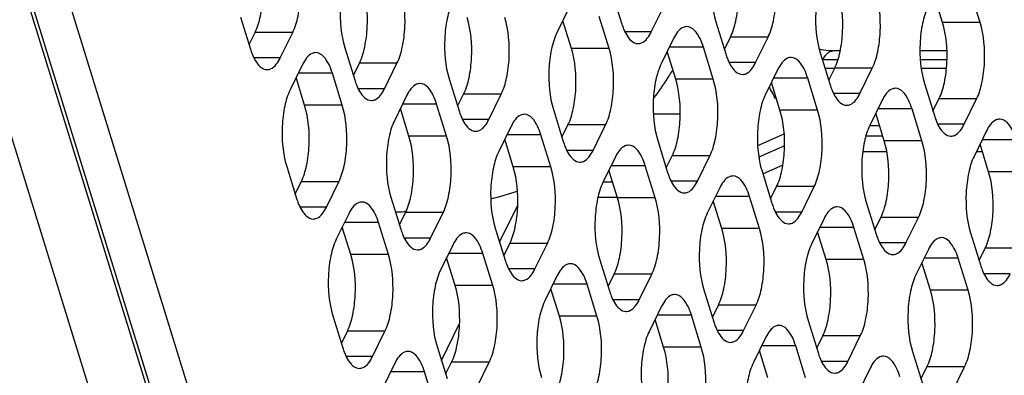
# Model space of a CAD drawing. Header units: millimetres. Extents: x 0 to 420, y 0 to 297.
# Tile 41 of 180: x 193.09 to 203.94, y 48.25 to 52.17. Entities that reach past the tile are written whole.
import ezdxf

# ---------------------------------------------------------------- set-up
doc = ezdxf.new("R2010")
doc.units = ezdxf.units.MM
doc.header["$LTSCALE"] = 23.1
doc.layers.get('0').update_dxf_attribs({"linetype": 'CONTINUOUS'})
doc.layers.add('ASSI', color=7, linetype='CONTINUOUS')

msp = doc.modelspace()

# ---------------------------------------------------------------- linework, layer by layer
at = {"color": 9, "linetype": 'CONTINUOUS'}
for p, q in [((195.527527, 44.768814), (187.561124, 70.548103)), ((194.97578, 44.489089), (187.009378, 70.268378)), ((202.105059, 51.7285), (201.939232, 51.7285)), ((201.962067, 51.635258), (202.069085, 51.635258)), ((203.305861, 51.7285), (203.011827, 51.7285)), ((203.02153, 51.635258), (203.300355, 51.635258)), ((200.0713, 51.131754), (200.367616, 51.131754)), ((202.455224, 51.003037), (202.563232, 51.003037)), ((201.220666, 50.78363), (201.512443, 50.913491)), ((202.599542, 50.885538), (202.411312, 50.885538)), ((201.516497, 50.781635), (201.23408, 50.655941)), ((199.623193, 50.382034), (199.518531, 50.382034))]:
    msp.add_line(p, q, dxfattribs=at)
at = {"color": 7, "linetype": 'CONTINUOUS'}
for p, q in [((202.130198, 51.826003), (202.048162, 51.826003)), ((203.304961, 51.826003), (203.007662, 51.826003)), ((202.643713, 50.715262), (202.37796, 50.715262)), ((203.696142, 50.715262), (203.6288, 50.715262)), ((201.498004, 50.566905), (201.282076, 50.470803)), ((198.377663, 49.721098), (198.577538, 50.1284)), ((199.676768, 50.211758), (199.460811, 50.211758)), ((197.737075, 48.415717), (197.93695, 48.823019))]:
    msp.add_line(p, q, dxfattribs=at)
for centre, radius, start, end in [((197.977636, 52.951974), 2.666573, 321.7990606, 327.8266768), ((198.007812, 52.932155), 2.630477, 327.8420791, 328.4077646), ((198.011009, 52.930198), 2.626729, 328.4076055, 329.8566803), ((197.265997, 54.140854), 4.07247, 284.4371564, 288.7402336), ((197.077078, 55.312803), 5.262665, 271.6797936, 272.4744786), ((197.079127, 55.264115), 5.213934, 272.4750797, 272.8742777)]:
    msp.add_arc(centre, radius, start, end, dxfattribs=at)
at = {"color": 9, "linetype": 'CONTINUOUS'}
msp.add_arc((199.380859, 50.267208), 2.281986, 26.9209346, 27.6217093, dxfattribs=at)
at = {"color": 7, "linetype": 'CONTINUOUS'}
msp.add_open_spline([(202.048162, 51.826003), (202.033064, 51.826003), (201.982802, 51.827522), (201.932372, 51.834328), (201.898561, 51.844212)], degree=3, knots=[0, 0, 0, 0, 0.300016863, 1, 1, 1, 1], dxfattribs=at)
at = {"color": 9, "linetype": 'CONTINUOUS'}
for points, knots in [([(201.939232, 51.7285), (201.946335, 51.742974), (201.961089, 51.768913), (201.98768, 51.800593), (202.016702, 51.820994), (202.038188, 51.826002), (202.048162, 51.826001)], [0, 0, 0, 0, 0.315918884, 0.582099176, 0.804551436, 1, 1, 1, 1]), ([(201.346225, 51.425818), (201.350918, 51.41811), (201.370601, 51.385052), (201.389108, 51.3513), (201.402763, 51.325209)], [0, 0, 0, 0, 0.234553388, 1, 1, 1, 1])]:
    msp.add_open_spline(points, degree=3, knots=knots, dxfattribs=at)
at = {"layer": 'ASSI', "color": 7, "linetype": 'CONTINUOUS'}
for p, q in [((195.559645, 44.806111), (187.593242, 70.585399)), ((195.974123, 44.806111), (188.00772, 70.585399)), ((199.611245, 52.485874), (199.720175, 52.133377)), ((203.255798, 52.140216), (203.161782, 52.444452)), ((203.670275, 52.140216), (203.561346, 52.492713)), ((199.145711, 52.303179), (199.008442, 52.023455)), ((200.04844, 52.036346), (200.185708, 52.316071)), ((195.523875, 52.19931), (195.632805, 51.846812)), ((199.582906, 51.853652), (199.473976, 52.206149)), ((199.168428, 51.853652), (199.074412, 52.157888)), ((200.760172, 52.146268), (200.869102, 51.793771)), ((195.617891, 51.895074), (195.683861, 52.029507)), ((195.96107, 51.749782), (196.098339, 52.029507)), ((200.294638, 51.963574), (200.157369, 51.683849)), ((200.854188, 51.842032), (200.920158, 51.976465)), ((201.197367, 51.696741), (201.334636, 51.976465)), ((196.672803, 51.859704), (196.781732, 51.507207)), ((200.731833, 51.514047), (200.622903, 51.866544)), ((200.317356, 51.514047), (200.22334, 51.818282)), ((201.909099, 51.806663), (202.018029, 51.454165)), ((196.207269, 51.67701), (196.07, 51.397285)), ((196.766819, 51.555468), (196.832789, 51.689901)), ((197.109997, 51.410177), (197.247266, 51.689901)), ((202.003115, 51.502427), (202.069085, 51.63686)), ((202.346294, 51.357135), (202.483563, 51.63686)), ((196.229986, 51.227482), (196.13597, 51.531718)), ((196.644464, 51.227482), (196.535534, 51.579979)), ((201.443565, 51.623968), (201.306297, 51.344244)), ((201.88076, 51.174441), (201.77183, 51.526938)), ((197.82173, 51.520098), (197.93066, 51.167601)), ((201.466283, 51.174441), (201.372267, 51.478677)), ((203.058026, 51.467057), (203.166956, 51.11456)), ((197.356196, 51.337404), (197.218927, 51.05768)), ((197.915746, 51.215863), (197.981716, 51.350296)), ((198.258924, 51.070571), (198.396193, 51.350296)), ((197.793391, 50.887877), (197.684461, 51.240374)), ((202.592493, 51.284363), (202.455224, 51.004638)), ((203.152042, 51.162821), (203.218013, 51.297254)), ((203.495221, 51.01753), (203.63249, 51.297254)), ((197.378913, 50.887877), (197.284897, 51.192113)), ((198.970657, 51.180493), (199.079587, 50.827996)), ((202.61521, 50.834835), (202.521194, 51.139071)), ((203.029687, 50.834835), (202.920758, 51.187333)), ((198.505123, 50.997798), (198.367854, 50.718074)), ((199.064673, 50.876257), (199.130643, 51.01069)), ((199.407852, 50.730966), (199.545121, 51.01069)), ((198.942318, 50.548271), (198.833388, 50.900768)), ((203.74142, 50.944757), (203.604151, 50.665033)), ((198.52784, 50.548271), (198.433824, 50.852507)), ((200.119584, 50.840887), (200.228514, 50.48839)), ((203.764137, 50.49523), (203.670121, 50.799466)), ((199.65405, 50.658193), (199.516782, 50.378468)), ((200.2136, 50.536651), (200.27957, 50.671084)), ((200.556779, 50.39136), (200.694048, 50.671084)), ((196.032215, 50.554323), (196.141144, 50.201826)), ((200.091245, 50.208666), (199.982315, 50.561163)), ((199.676768, 50.208666), (199.582752, 50.512901)), ((201.268511, 50.501282), (201.377441, 50.148785)), ((196.126231, 50.250087), (196.192201, 50.38452)), ((196.469409, 50.104796), (196.606678, 50.38452)), ((201.362527, 50.197046), (201.428497, 50.331479)), ((201.705706, 50.051754), (201.842975, 50.331479)), ((200.802978, 50.318587), (200.665709, 50.038863)), ((201.240172, 49.86906), (201.131242, 50.221557)), ((197.181142, 50.214717), (197.290072, 49.86222)), ((200.825695, 49.86906), (200.731679, 50.173296)), ((202.417439, 50.161676), (202.526368, 49.809179)), ((196.715608, 50.032023), (196.578339, 49.752299)), ((197.275158, 49.910482), (197.341128, 50.044915)), ((197.618337, 49.76519), (197.755605, 50.044915)), ((197.152803, 49.582496), (197.043873, 49.934993)), ((201.951905, 49.978982), (201.814636, 49.699257)), ((202.511454, 49.85744), (202.577425, 49.991873)), ((202.854633, 49.712149), (202.991902, 49.991873)), ((196.738325, 49.582496), (196.644309, 49.886732)), ((198.330069, 49.875112), (198.438999, 49.522615)), ((201.974622, 49.529454), (201.880606, 49.83369)), ((202.3891, 49.529454), (202.28017, 49.881952)), ((203.566366, 49.82207), (203.675296, 49.469573)), ((197.864535, 49.692418), (197.727266, 49.412693)), ((198.424085, 49.570876), (198.490055, 49.705309)), ((198.767264, 49.425585), (198.904533, 49.705309)), ((198.30173, 49.24289), (198.1928, 49.595387)), ((203.100832, 49.639376), (202.963563, 49.359652)), ((203.660382, 49.517835), (203.726352, 49.652268)), ((197.887253, 49.24289), (197.793237, 49.547126)), ((199.478996, 49.535506), (199.587926, 49.183009)), ((203.123549, 49.189849), (203.029533, 49.494085)), ((203.538027, 49.189849), (203.429097, 49.542346)), ((199.013462, 49.352812), (198.876194, 49.073087)), ((199.573012, 49.23127), (199.638982, 49.365704)), ((199.916191, 49.085979), (200.05346, 49.365704)), ((199.450657, 48.903285), (199.341727, 49.255782)), ((199.03618, 48.903285), (198.942164, 49.207521)), ((200.627923, 49.195901), (200.736853, 48.843404)), ((200.16239, 49.013206), (200.025121, 48.733482)), ((200.721939, 48.891665), (200.78791, 49.026098)), ((201.065118, 48.746373), (201.202387, 49.026098)), ((196.540554, 48.909337), (196.649484, 48.556839)), ((200.185107, 48.563679), (200.091091, 48.867915)), ((200.599584, 48.563679), (200.490655, 48.916176)), ((201.776851, 48.856295), (201.88578, 48.503798)), ((196.63457, 48.605101), (196.70054, 48.739534)), ((196.977749, 48.459809), (197.115017, 48.739534)), ((201.311317, 48.673601), (201.174048, 48.393876)), ((201.870867, 48.552059), (201.936837, 48.686492)), ((202.214045, 48.406768), (202.351314, 48.686492)), ((197.689481, 48.569731), (197.798411, 48.217234)), ((201.334034, 48.224074), (201.240018, 48.528309)), ((201.748512, 48.224074), (201.639582, 48.576571)), ((202.925778, 48.51669), (203.034708, 48.164192)), ((197.223947, 48.387037), (197.086678, 48.107312)), ((197.783497, 48.265495), (197.849467, 48.399928)), ((198.126676, 48.120204), (198.263945, 48.399928)), ((197.661142, 47.937509), (197.552212, 48.290006)), ((202.460244, 48.333995), (202.322975, 48.054271)), ((203.019794, 48.212454), (203.085764, 48.346887)), ((203.362973, 48.067162), (203.500241, 48.346887))]:
    msp.add_line(p, q, dxfattribs=at)
at = {"layer": 'ASSI', "color": 9, "linetype": 'CONTINUOUS'}
for p, q in [((203.670275, 52.140216), (203.255798, 52.140216)), ((196.098339, 52.029507), (195.683861, 52.029507)), ((200.04844, 52.036346), (199.758302, 52.036346)), ((201.334636, 51.976465), (200.920158, 51.976465)), ((199.582906, 51.853652), (199.168428, 51.853652)), ((200.622903, 51.866544), (200.247023, 51.866544)), ((195.96107, 51.749782), (195.670932, 51.749782)), ((197.247266, 51.689901), (196.832789, 51.689901)), ((201.197367, 51.696741), (200.907229, 51.696741)), ((202.483563, 51.63686), (202.069085, 51.63686)), ((196.535534, 51.579979), (196.159653, 51.579979)), ((201.77183, 51.526938), (201.39595, 51.526938)), ((200.731833, 51.514047), (200.317356, 51.514047)), ((197.109997, 51.410177), (196.81986, 51.410177)), ((198.396193, 51.350296), (197.981716, 51.350296)), ((202.346294, 51.357135), (202.056156, 51.357135)), ((196.644464, 51.227482), (196.229986, 51.227482)), ((197.684461, 51.240374), (197.30858, 51.240374)), ((203.63249, 51.297254), (203.218013, 51.297254)), ((201.88076, 51.174441), (201.466283, 51.174441)), ((202.920758, 51.187333), (202.544877, 51.187333)), ((198.258924, 51.070571), (197.968787, 51.070571)), ((199.545121, 51.01069), (199.130643, 51.01069)), ((203.495221, 51.01753), (203.205083, 51.01753)), ((197.793391, 50.887877), (197.378913, 50.887877)), ((198.833388, 50.900768), (198.457508, 50.900768)), ((203.029687, 50.834835), (202.61521, 50.834835)), ((204.069685, 50.847727), (203.693804, 50.847727)), ((199.407852, 50.730966), (199.117714, 50.730966)), ((200.694048, 50.671084), (200.27957, 50.671084)), ((198.942318, 50.548271), (198.52784, 50.548271)), ((199.982315, 50.561163), (199.606435, 50.561163)), ((204.178615, 50.49523), (203.764137, 50.49523)), ((196.606678, 50.38452), (196.192201, 50.38452)), ((200.556779, 50.39136), (200.266641, 50.39136)), ((201.842975, 50.331479), (201.428497, 50.331479)), ((201.131242, 50.221557), (200.755362, 50.221557)), ((200.091245, 50.208666), (199.676768, 50.208666)), ((196.469409, 50.104796), (196.179272, 50.104796)), ((197.755605, 50.044915), (197.341128, 50.044915)), ((201.705706, 50.051754), (201.415568, 50.051754)), ((197.043873, 49.934993), (196.667993, 49.934993)), ((202.991902, 49.991873), (202.577425, 49.991873)), ((201.240172, 49.86906), (200.825695, 49.86906)), ((202.28017, 49.881952), (201.904289, 49.881952)), ((197.618337, 49.76519), (197.328199, 49.76519)), ((198.904533, 49.705309), (198.490055, 49.705309)), ((202.854633, 49.712149), (202.564496, 49.712149)), ((197.152803, 49.582496), (196.738325, 49.582496)), ((198.1928, 49.595387), (197.81692, 49.595387)), ((204.140829, 49.652268), (203.726352, 49.652268)), ((202.3891, 49.529454), (201.974622, 49.529454)), ((203.429097, 49.542346), (203.053216, 49.542346)), ((198.767264, 49.425585), (198.477126, 49.425585)), ((200.05346, 49.365704), (199.638982, 49.365704)), ((204.00356, 49.372543), (203.713423, 49.372543)), ((199.341727, 49.255782), (198.965847, 49.255782)), ((198.30173, 49.24289), (197.887253, 49.24289)), ((203.538027, 49.189849), (203.123549, 49.189849)), ((199.916191, 49.085979), (199.626053, 49.085979)), ((201.202387, 49.026098), (200.78791, 49.026098)), ((199.450657, 48.903285), (199.03618, 48.903285)), ((200.490655, 48.916176), (200.114774, 48.916176)), ((197.115017, 48.739534), (196.70054, 48.739534)), ((201.065118, 48.746373), (200.77498, 48.746373)), ((202.351314, 48.686492), (201.936837, 48.686492)), ((200.599584, 48.563679), (200.185107, 48.563679)), ((201.639582, 48.576571), (201.263701, 48.576571)), ((196.977749, 48.459809), (196.687611, 48.459809)), ((198.263945, 48.399928), (197.849467, 48.399928)), ((202.214045, 48.406768), (201.923908, 48.406768)), ((197.552212, 48.290006), (197.176332, 48.290006)), ((203.500241, 48.346887), (203.085764, 48.346887))]:
    msp.add_line(p, q, dxfattribs=at)
at = {"layer": 'ASSI', "color": 7, "linetype": 'CONTINUOUS'}
for centre in [(200.439421, 52.35458), (196.352052, 52.068016), (201.588348, 52.014975), (197.500979, 51.728411), (202.737275, 51.675369), (198.649906, 51.388805), (203.886203, 51.335764), (199.798833, 51.0492), (200.94776, 50.709594), (196.860391, 50.42303), (202.096688, 50.369988), (198.009318, 50.083424), (203.245615, 50.030383), (199.158245, 49.743819), (204.394542, 49.690777), (200.307172, 49.404213), (201.4561, 49.064607), (197.36873, 48.778043), (202.605027, 48.725002)]:
    msp.add_arc(centre, 0.752494, 197.0952528, 201.3642162, dxfattribs=at)
for points, knots in [([(200.797957, 52.98923), (200.770347, 52.932967), (200.730394, 52.799528), (200.697731, 52.515873), (200.716447, 52.287764), (200.760172, 52.146268)], [0, 0, 0, 0, 0.219415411, 0.48151876, 1, 1, 1, 1]), ([(195.683861, 52.029507), (195.711472, 52.085771), (195.751425, 52.219209), (195.784088, 52.502864), (195.765372, 52.730973), (195.721647, 52.872469)], [0, 0, 0, 0, 0.219415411, 0.48151876, 1, 1, 1, 1]), ([(196.098339, 52.029507), (196.125949, 52.085771), (196.165903, 52.219209), (196.198565, 52.502864), (196.17985, 52.730973), (196.136124, 52.872469)], [0, 0, 0, 0, 0.219415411, 0.48151876, 1, 1, 1, 1]), ([(200.920158, 51.976465), (200.947768, 52.032729), (200.987722, 52.166167), (201.020385, 52.449822), (201.001669, 52.677932), (200.957944, 52.819427)], [0, 0, 0, 0, 0.219415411, 0.48151876, 1, 1, 1, 1]), ([(201.334636, 51.976465), (201.362246, 52.032729), (201.402199, 52.166167), (201.434862, 52.449822), (201.416146, 52.677932), (201.372421, 52.819427)], [0, 0, 0, 0, 0.219415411, 0.48151876, 1, 1, 1, 1]), ([(196.710588, 52.702666), (196.682978, 52.646402), (196.643024, 52.512964), (196.610361, 52.229309), (196.629077, 52.0012), (196.672803, 51.859704)], [0, 0, 0, 0, 0.219415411, 0.48151876, 1, 1, 1, 1]), ([(201.946885, 52.649625), (201.919274, 52.593361), (201.879321, 52.459923), (201.846658, 52.176268), (201.865374, 51.948158), (201.909099, 51.806663)], [0, 0, 0, 0, 0.219415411, 0.48151876, 1, 1, 1, 1]), ([(196.832789, 51.689901), (196.860399, 51.746165), (196.900352, 51.879603), (196.933015, 52.163258), (196.914299, 52.391368), (196.870574, 52.532863)], [0, 0, 0, 0, 0.219415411, 0.48151876, 1, 1, 1, 1]), ([(197.247266, 51.689901), (197.274876, 51.746165), (197.31483, 51.879603), (197.347493, 52.163258), (197.328777, 52.391368), (197.285051, 52.532863)], [0, 0, 0, 0, 0.219415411, 0.48151876, 1, 1, 1, 1]), ([(202.069085, 51.63686), (202.096696, 51.693124), (202.136649, 51.826562), (202.169312, 52.110217), (202.150596, 52.338326), (202.106871, 52.479822)], [0, 0, 0, 0, 0.219415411, 0.48151876, 1, 1, 1, 1]), ([(202.483563, 51.63686), (202.511173, 51.693124), (202.551127, 51.826562), (202.583789, 52.110217), (202.565074, 52.338326), (202.521348, 52.479822)], [0, 0, 0, 0, 0.219415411, 0.48151876, 1, 1, 1, 1]), ([(197.859515, 52.363061), (197.831905, 52.306797), (197.791951, 52.173359), (197.759288, 51.889704), (197.778004, 51.661594), (197.82173, 51.520098)], [0, 0, 0, 0, 0.219415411, 0.48151876, 1, 1, 1, 1]), ([(203.095812, 52.310019), (203.068202, 52.253755), (203.028248, 52.120317), (202.995585, 51.836662), (203.014301, 51.608553), (203.058026, 51.467057)], [0, 0, 0, 0, 0.219415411, 0.48151876, 1, 1, 1, 1]), ([(197.981716, 51.350296), (198.009326, 51.406559), (198.04928, 51.539998), (198.081942, 51.823653), (198.063227, 52.051762), (198.019501, 52.193258)], [0, 0, 0, 0, 0.219415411, 0.48151876, 1, 1, 1, 1]), ([(198.396193, 51.350296), (198.423804, 51.406559), (198.463757, 51.539998), (198.49642, 51.823653), (198.477704, 52.051762), (198.433979, 52.193258)], [0, 0, 0, 0, 0.219415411, 0.48151876, 1, 1, 1, 1]), ([(199.738636, 52.080451), (199.748637, 52.054989), (199.78051, 51.983116), (199.848809, 51.906347), (199.903303, 51.906351)], [0, 0, 0, 0, 0.334218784, 1, 1, 1, 1]), ([(200.439775, 52.093569), (200.426486, 52.093568), (200.359026, 52.077106), (200.318339, 52.011871), (200.294638, 51.963574)], [0, 0, 0, 0, 0.19807466, 1, 1, 1, 1]), ([(200.622903, 51.866544), (200.612829, 51.899144), (200.580969, 51.988072), (200.505318, 52.093574), (200.439775, 52.093569)], [0, 0, 0, 0, 0.342359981, 1, 1, 1, 1]), ([(203.218013, 51.297254), (203.245623, 51.353518), (203.285576, 51.486956), (203.318239, 51.770611), (203.299523, 51.998721), (203.255798, 52.140216)], [0, 0, 0, 0, 0.219415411, 0.48151876, 1, 1, 1, 1]), ([(203.63249, 51.297254), (203.6601, 51.353518), (203.700054, 51.486956), (203.732717, 51.770611), (203.714001, 51.998721), (203.670275, 52.140216)], [0, 0, 0, 0, 0.219415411, 0.48151876, 1, 1, 1, 1]), ([(199.008442, 52.023455), (198.980832, 51.967191), (198.940879, 51.833753), (198.908216, 51.550098), (198.926931, 51.321988), (198.970657, 51.180493)], [0, 0, 0, 0, 0.219415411, 0.48151876, 1, 1, 1, 1]), ([(199.903303, 51.906351), (199.916591, 51.906352), (199.984052, 51.922815), (200.024739, 51.988049), (200.04844, 52.036346)], [0, 0, 0, 0, 0.19807466, 1, 1, 1, 1]), ([(199.130643, 51.01069), (199.158253, 51.066954), (199.198207, 51.200392), (199.23087, 51.484047), (199.212154, 51.712157), (199.168428, 51.853652)], [0, 0, 0, 0, 0.219415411, 0.48151876, 1, 1, 1, 1]), ([(199.545121, 51.01069), (199.572731, 51.066954), (199.612684, 51.200392), (199.645347, 51.484047), (199.626631, 51.712157), (199.582906, 51.853652)], [0, 0, 0, 0, 0.219415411, 0.48151876, 1, 1, 1, 1]), ([(195.651267, 51.793886), (195.661267, 51.768424), (195.693141, 51.696552), (195.76144, 51.619783), (195.815933, 51.619787)], [0, 0, 0, 0, 0.334218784, 1, 1, 1, 1]), ([(195.815933, 51.619787), (195.829222, 51.619788), (195.896683, 51.636251), (195.937369, 51.701485), (195.96107, 51.749782)], [0, 0, 0, 0, 0.19807466, 1, 1, 1, 1]), ([(196.352405, 51.807005), (196.339117, 51.807004), (196.271656, 51.790541), (196.23097, 51.725307), (196.207269, 51.67701)], [0, 0, 0, 0, 0.19807466, 1, 1, 1, 1]), ([(196.535534, 51.579979), (196.52546, 51.612579), (196.493599, 51.701508), (196.417949, 51.807009), (196.352405, 51.807005)], [0, 0, 0, 0, 0.342359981, 1, 1, 1, 1]), ([(200.887563, 51.740845), (200.897564, 51.715383), (200.929437, 51.643511), (200.997737, 51.566742), (201.05223, 51.566746)], [0, 0, 0, 0, 0.334218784, 1, 1, 1, 1]), ([(201.588702, 51.753963), (201.575414, 51.753962), (201.507953, 51.7375), (201.467266, 51.672266), (201.443565, 51.623968)], [0, 0, 0, 0, 0.19807466, 1, 1, 1, 1]), ([(201.77183, 51.526938), (201.761756, 51.559538), (201.729896, 51.648467), (201.654245, 51.753968), (201.588702, 51.753963)], [0, 0, 0, 0, 0.342359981, 1, 1, 1, 1]), ([(200.157369, 51.683849), (200.129759, 51.627586), (200.089806, 51.494147), (200.057143, 51.210492), (200.075859, 50.982383), (200.119584, 50.840887)], [0, 0, 0, 0, 0.219415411, 0.48151876, 1, 1, 1, 1]), ([(201.05223, 51.566746), (201.065519, 51.566747), (201.132979, 51.583209), (201.173666, 51.648443), (201.197367, 51.696741)], [0, 0, 0, 0, 0.19807466, 1, 1, 1, 1]), ([(196.800194, 51.454281), (196.810194, 51.428819), (196.842068, 51.356947), (196.910367, 51.280178), (196.964861, 51.280182)], [0, 0, 0, 0, 0.334218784, 1, 1, 1, 1]), ([(197.501333, 51.467399), (197.488044, 51.467398), (197.420583, 51.450936), (197.379897, 51.385702), (197.356196, 51.337404)], [0, 0, 0, 0, 0.19807466, 1, 1, 1, 1]), ([(197.684461, 51.240374), (197.674387, 51.272974), (197.642526, 51.361903), (197.566876, 51.467404), (197.501333, 51.467399)], [0, 0, 0, 0, 0.342359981, 1, 1, 1, 1]), ([(200.27957, 50.671084), (200.307181, 50.727348), (200.347134, 50.860786), (200.379797, 51.144441), (200.361081, 51.372551), (200.317356, 51.514047)], [0, 0, 0, 0, 0.219415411, 0.48151876, 1, 1, 1, 1]), ([(200.694048, 50.671084), (200.721658, 50.727348), (200.761611, 50.860786), (200.794274, 51.144441), (200.775558, 51.372551), (200.731833, 51.514047)], [0, 0, 0, 0, 0.219415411, 0.48151876, 1, 1, 1, 1]), ([(202.737629, 51.414358), (202.724341, 51.414357), (202.65688, 51.397894), (202.616194, 51.33266), (202.592493, 51.284363)], [0, 0, 0, 0, 0.19807466, 1, 1, 1, 1]), ([(202.920758, 51.187333), (202.910683, 51.219933), (202.878823, 51.308861), (202.803173, 51.414362), (202.737629, 51.414358)], [0, 0, 0, 0, 0.342359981, 1, 1, 1, 1]), ([(196.07, 51.397285), (196.04239, 51.341021), (196.002436, 51.207583), (195.969773, 50.923928), (195.988489, 50.695819), (196.032215, 50.554323)], [0, 0, 0, 0, 0.219415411, 0.48151876, 1, 1, 1, 1]), ([(196.964861, 51.280182), (196.978149, 51.280183), (197.04561, 51.296645), (197.086296, 51.361879), (197.109997, 51.410177)], [0, 0, 0, 0, 0.19807466, 1, 1, 1, 1]), ([(201.306297, 51.344244), (201.278686, 51.28798), (201.238733, 51.154542), (201.20607, 50.870887), (201.224786, 50.642777), (201.268511, 50.501282)], [0, 0, 0, 0, 0.219415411, 0.48151876, 1, 1, 1, 1]), ([(202.036491, 51.40124), (202.046491, 51.375777), (202.078365, 51.303905), (202.146664, 51.227136), (202.201157, 51.22714)], [0, 0, 0, 0, 0.334218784, 1, 1, 1, 1]), ([(202.201157, 51.22714), (202.214446, 51.227141), (202.281907, 51.243604), (202.322593, 51.308838), (202.346294, 51.357135)], [0, 0, 0, 0, 0.19807466, 1, 1, 1, 1]), ([(196.192201, 50.38452), (196.219811, 50.440784), (196.259764, 50.574222), (196.292427, 50.857877), (196.273712, 51.085987), (196.229986, 51.227482)], [0, 0, 0, 0, 0.219415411, 0.48151876, 1, 1, 1, 1]), ([(196.606678, 50.38452), (196.634288, 50.440784), (196.674242, 50.574222), (196.706905, 50.857877), (196.688189, 51.085987), (196.644464, 51.227482)], [0, 0, 0, 0, 0.219415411, 0.48151876, 1, 1, 1, 1]), ([(197.949121, 51.114675), (197.959122, 51.089213), (197.990995, 51.017341), (198.059294, 50.940572), (198.113788, 50.940576)], [0, 0, 0, 0, 0.334218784, 1, 1, 1, 1]), ([(198.65026, 51.127794), (198.636971, 51.127793), (198.569511, 51.11133), (198.528824, 51.046096), (198.505123, 50.997798)], [0, 0, 0, 0, 0.19807466, 1, 1, 1, 1]), ([(198.833388, 50.900768), (198.823314, 50.933368), (198.791453, 51.022297), (198.715803, 51.127798), (198.65026, 51.127794)], [0, 0, 0, 0, 0.342359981, 1, 1, 1, 1]), ([(201.428497, 50.331479), (201.456108, 50.387743), (201.496061, 50.521181), (201.528724, 50.804836), (201.510008, 51.032945), (201.466283, 51.174441)], [0, 0, 0, 0, 0.219415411, 0.48151876, 1, 1, 1, 1]), ([(201.842975, 50.331479), (201.870585, 50.387743), (201.910539, 50.521181), (201.943201, 50.804836), (201.924486, 51.032945), (201.88076, 51.174441)], [0, 0, 0, 0, 0.219415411, 0.48151876, 1, 1, 1, 1]), ([(197.218927, 51.05768), (197.191317, 51.001416), (197.151363, 50.867978), (197.118701, 50.584323), (197.137416, 50.356213), (197.181142, 50.214717)], [0, 0, 0, 0, 0.219415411, 0.48151876, 1, 1, 1, 1]), ([(198.113788, 50.940576), (198.127076, 50.940577), (198.194537, 50.957039), (198.235223, 51.022274), (198.258924, 51.070571)], [0, 0, 0, 0, 0.19807466, 1, 1, 1, 1]), ([(202.455224, 51.004638), (202.427614, 50.948374), (202.38766, 50.814936), (202.354997, 50.531281), (202.373713, 50.303172), (202.417439, 50.161676)], [0, 0, 0, 0, 0.219415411, 0.48151876, 1, 1, 1, 1]), ([(203.185418, 51.061634), (203.195418, 51.036172), (203.227292, 50.9643), (203.295591, 50.887531), (203.350085, 50.887535)], [0, 0, 0, 0, 0.334218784, 1, 1, 1, 1]), ([(203.350085, 50.887535), (203.363373, 50.887536), (203.430834, 50.903998), (203.47152, 50.969232), (203.495221, 51.01753)], [0, 0, 0, 0, 0.19807466, 1, 1, 1, 1]), ([(203.886556, 51.074752), (203.873268, 51.074751), (203.805807, 51.058289), (203.765121, 50.993055), (203.74142, 50.944757)], [0, 0, 0, 0, 0.19807466, 1, 1, 1, 1]), ([(204.069685, 50.847727), (204.059611, 50.880327), (204.02775, 50.969256), (203.9521, 51.074757), (203.886556, 51.074752)], [0, 0, 0, 0, 0.342359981, 1, 1, 1, 1]), ([(197.341128, 50.044915), (197.368738, 50.101178), (197.408692, 50.234617), (197.441355, 50.518272), (197.422639, 50.746381), (197.378913, 50.887877)], [0, 0, 0, 0, 0.219415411, 0.48151876, 1, 1, 1, 1]), ([(197.755605, 50.044915), (197.783216, 50.101178), (197.823169, 50.234617), (197.855832, 50.518272), (197.837116, 50.746381), (197.793391, 50.887877)], [0, 0, 0, 0, 0.219415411, 0.48151876, 1, 1, 1, 1]), ([(199.098048, 50.77507), (199.108049, 50.749608), (199.139922, 50.677735), (199.208221, 50.600967), (199.262715, 50.60097)], [0, 0, 0, 0, 0.334218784, 1, 1, 1, 1]), ([(199.799187, 50.788188), (199.785899, 50.788187), (199.718438, 50.771725), (199.677751, 50.70649), (199.65405, 50.658193)], [0, 0, 0, 0, 0.19807466, 1, 1, 1, 1]), ([(199.982315, 50.561163), (199.972241, 50.593763), (199.940381, 50.682691), (199.86473, 50.788193), (199.799187, 50.788188)], [0, 0, 0, 0, 0.342359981, 1, 1, 1, 1]), ([(202.577425, 49.991873), (202.605035, 50.048137), (202.644988, 50.181575), (202.677651, 50.46523), (202.658935, 50.69334), (202.61521, 50.834835)], [0, 0, 0, 0, 0.219415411, 0.48151876, 1, 1, 1, 1]), ([(202.991902, 49.991873), (203.019512, 50.048137), (203.059466, 50.181575), (203.092129, 50.46523), (203.073413, 50.69334), (203.029687, 50.834835)], [0, 0, 0, 0, 0.219415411, 0.48151876, 1, 1, 1, 1]), ([(198.367854, 50.718074), (198.340244, 50.66181), (198.300291, 50.528372), (198.267628, 50.244717), (198.286344, 50.016607), (198.330069, 49.875112)], [0, 0, 0, 0, 0.219415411, 0.48151876, 1, 1, 1, 1]), ([(199.262715, 50.60097), (199.276004, 50.600971), (199.343464, 50.617434), (199.384151, 50.682668), (199.407852, 50.730966)], [0, 0, 0, 0, 0.19807466, 1, 1, 1, 1]), ([(203.604151, 50.665033), (203.576541, 50.608769), (203.536587, 50.475331), (203.503924, 50.191676), (203.52264, 49.963566), (203.566366, 49.82207)], [0, 0, 0, 0, 0.219415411, 0.48151876, 1, 1, 1, 1]), ([(198.490055, 49.705309), (198.517665, 49.761573), (198.557619, 49.895011), (198.590282, 50.178666), (198.571566, 50.406776), (198.52784, 50.548271)], [0, 0, 0, 0, 0.219415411, 0.48151876, 1, 1, 1, 1]), ([(198.904533, 49.705309), (198.932143, 49.761573), (198.972096, 49.895011), (199.004759, 50.178666), (198.986043, 50.406776), (198.942318, 50.548271)], [0, 0, 0, 0, 0.219415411, 0.48151876, 1, 1, 1, 1]), ([(200.948114, 50.448582), (200.934826, 50.448581), (200.867365, 50.432119), (200.826679, 50.366885), (200.802978, 50.318587)], [0, 0, 0, 0, 0.19807466, 1, 1, 1, 1]), ([(201.131242, 50.221557), (201.121168, 50.254157), (201.089308, 50.343086), (201.013657, 50.448587), (200.948114, 50.448582)], [0, 0, 0, 0, 0.342359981, 1, 1, 1, 1]), ([(203.726352, 49.652268), (203.753962, 49.708531), (203.793916, 49.84197), (203.826578, 50.125625), (203.807863, 50.353734), (203.764137, 50.49523)], [0, 0, 0, 0, 0.219415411, 0.48151876, 1, 1, 1, 1]), ([(199.516782, 50.378468), (199.489171, 50.322205), (199.449218, 50.188767), (199.416555, 49.905112), (199.435271, 49.677002), (199.478996, 49.535506)], [0, 0, 0, 0, 0.219415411, 0.48151876, 1, 1, 1, 1]), ([(200.246976, 50.435464), (200.256976, 50.410002), (200.288849, 50.33813), (200.357149, 50.261361), (200.411642, 50.261365)], [0, 0, 0, 0, 0.334218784, 1, 1, 1, 1]), ([(200.411642, 50.261365), (200.424931, 50.261366), (200.492391, 50.277828), (200.533078, 50.343062), (200.556779, 50.39136)], [0, 0, 0, 0, 0.19807466, 1, 1, 1, 1]), ([(196.159606, 50.1489), (196.169606, 50.123438), (196.20148, 50.051566), (196.269779, 49.974797), (196.324273, 49.974801)], [0, 0, 0, 0, 0.334218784, 1, 1, 1, 1]), ([(196.860745, 50.162018), (196.847456, 50.162017), (196.779996, 50.145555), (196.739309, 50.080321), (196.715608, 50.032023)], [0, 0, 0, 0, 0.19807466, 1, 1, 1, 1]), ([(197.043873, 49.934993), (197.033799, 49.967593), (197.001938, 50.056522), (196.926288, 50.162023), (196.860745, 50.162018)], [0, 0, 0, 0, 0.342359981, 1, 1, 1, 1]), ([(199.638982, 49.365704), (199.666593, 49.421967), (199.706546, 49.555405), (199.739209, 49.83906), (199.720493, 50.06717), (199.676768, 50.208666)], [0, 0, 0, 0, 0.219415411, 0.48151876, 1, 1, 1, 1]), ([(200.05346, 49.365704), (200.08107, 49.421967), (200.121024, 49.555405), (200.153686, 49.83906), (200.134971, 50.06717), (200.091245, 50.208666)], [0, 0, 0, 0, 0.219415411, 0.48151876, 1, 1, 1, 1]), ([(196.324273, 49.974801), (196.337561, 49.974802), (196.405022, 49.991264), (196.445708, 50.056498), (196.469409, 50.104796)], [0, 0, 0, 0, 0.19807466, 1, 1, 1, 1]), ([(200.665709, 50.038863), (200.638098, 49.982599), (200.598145, 49.849161), (200.565482, 49.565506), (200.584198, 49.337396), (200.627923, 49.195901)], [0, 0, 0, 0, 0.219415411, 0.48151876, 1, 1, 1, 1]), ([(201.395903, 50.095859), (201.405903, 50.070397), (201.437777, 49.998524), (201.506076, 49.921755), (201.560569, 49.921759)], [0, 0, 0, 0, 0.334218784, 1, 1, 1, 1]), ([(201.560569, 49.921759), (201.573858, 49.92176), (201.641319, 49.938223), (201.682005, 50.003457), (201.705706, 50.051754)], [0, 0, 0, 0, 0.19807466, 1, 1, 1, 1]), ([(202.097041, 50.108977), (202.083753, 50.108976), (202.016292, 50.092513), (201.975606, 50.027279), (201.951905, 49.978982)], [0, 0, 0, 0, 0.19807466, 1, 1, 1, 1]), ([(202.28017, 49.881952), (202.270096, 49.914552), (202.238235, 50.00348), (202.162585, 50.108982), (202.097041, 50.108977)], [0, 0, 0, 0, 0.342359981, 1, 1, 1, 1]), ([(197.308533, 49.809294), (197.318534, 49.783832), (197.350407, 49.71196), (197.418706, 49.635191), (197.4732, 49.635195)], [0, 0, 0, 0, 0.334218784, 1, 1, 1, 1]), ([(198.009672, 49.822413), (197.996383, 49.822412), (197.928923, 49.805949), (197.888236, 49.740715), (197.864535, 49.692418)], [0, 0, 0, 0, 0.19807466, 1, 1, 1, 1]), ([(198.1928, 49.595387), (198.182726, 49.627987), (198.150865, 49.716916), (198.075215, 49.822417), (198.009672, 49.822413)], [0, 0, 0, 0, 0.342359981, 1, 1, 1, 1]), ([(200.78791, 49.026098), (200.81552, 49.082362), (200.855473, 49.2158), (200.888136, 49.499455), (200.86942, 49.727564), (200.825695, 49.86906)], [0, 0, 0, 0, 0.219415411, 0.48151876, 1, 1, 1, 1]), ([(201.202387, 49.026098), (201.229997, 49.082362), (201.269951, 49.2158), (201.302614, 49.499455), (201.283898, 49.727564), (201.240172, 49.86906)], [0, 0, 0, 0, 0.219415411, 0.48151876, 1, 1, 1, 1]), ([(196.578339, 49.752299), (196.550729, 49.696035), (196.510775, 49.562597), (196.478113, 49.278942), (196.496828, 49.050832), (196.540554, 48.909337)], [0, 0, 0, 0, 0.219415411, 0.48151876, 1, 1, 1, 1]), ([(197.4732, 49.635195), (197.486488, 49.635196), (197.553949, 49.651658), (197.594636, 49.716893), (197.618337, 49.76519)], [0, 0, 0, 0, 0.19807466, 1, 1, 1, 1]), ([(201.814636, 49.699257), (201.787026, 49.642994), (201.747072, 49.509555), (201.714409, 49.2259), (201.733125, 48.997791), (201.776851, 48.856295)], [0, 0, 0, 0, 0.219415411, 0.48151876, 1, 1, 1, 1]), ([(202.54483, 49.756253), (202.55483, 49.730791), (202.586704, 49.658919), (202.655003, 49.58215), (202.709497, 49.582154)], [0, 0, 0, 0, 0.334218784, 1, 1, 1, 1]), ([(202.709497, 49.582154), (202.722785, 49.582155), (202.790246, 49.598617), (202.830932, 49.663851), (202.854633, 49.712149)], [0, 0, 0, 0, 0.19807466, 1, 1, 1, 1]), ([(203.245969, 49.769371), (203.23268, 49.76937), (203.165219, 49.752908), (203.124533, 49.687674), (203.100832, 49.639376)], [0, 0, 0, 0, 0.19807466, 1, 1, 1, 1]), ([(203.429097, 49.542346), (203.419023, 49.574946), (203.387162, 49.663875), (203.311512, 49.769376), (203.245969, 49.769371)], [0, 0, 0, 0, 0.342359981, 1, 1, 1, 1]), ([(196.70054, 48.739534), (196.72815, 48.795797), (196.768104, 48.929236), (196.800767, 49.212891), (196.782051, 49.441), (196.738325, 49.582496)], [0, 0, 0, 0, 0.219415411, 0.48151876, 1, 1, 1, 1]), ([(197.115017, 48.739534), (197.142628, 48.795797), (197.182581, 48.929236), (197.215244, 49.212891), (197.196528, 49.441), (197.152803, 49.582496)], [0, 0, 0, 0, 0.219415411, 0.48151876, 1, 1, 1, 1]), ([(198.45746, 49.469689), (198.467461, 49.444227), (198.499334, 49.372355), (198.567633, 49.295586), (198.622127, 49.29559)], [0, 0, 0, 0, 0.334218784, 1, 1, 1, 1]), ([(199.158599, 49.482807), (199.145311, 49.482806), (199.07785, 49.466344), (199.037163, 49.40111), (199.013462, 49.352812)], [0, 0, 0, 0, 0.19807466, 1, 1, 1, 1]), ([(199.341727, 49.255782), (199.331653, 49.288382), (199.299793, 49.37731), (199.224142, 49.482812), (199.158599, 49.482807)], [0, 0, 0, 0, 0.342359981, 1, 1, 1, 1]), ([(201.936837, 48.686492), (201.964447, 48.742756), (202.0044, 48.876194), (202.037063, 49.159849), (202.018348, 49.387959), (201.974622, 49.529454)], [0, 0, 0, 0, 0.219415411, 0.48151876, 1, 1, 1, 1]), ([(202.351314, 48.686492), (202.378924, 48.742756), (202.418878, 48.876194), (202.451541, 49.159849), (202.432825, 49.387959), (202.3891, 49.529454)], [0, 0, 0, 0, 0.219415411, 0.48151876, 1, 1, 1, 1]), ([(197.727266, 49.412693), (197.699656, 49.356429), (197.659703, 49.222991), (197.62704, 48.939336), (197.645756, 48.711227), (197.689481, 48.569731)], [0, 0, 0, 0, 0.219415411, 0.48151876, 1, 1, 1, 1]), ([(198.622127, 49.29559), (198.635416, 49.29559), (198.702876, 49.312053), (198.743563, 49.377287), (198.767264, 49.425585)], [0, 0, 0, 0, 0.19807466, 1, 1, 1, 1]), ([(202.963563, 49.359652), (202.935953, 49.303388), (202.895999, 49.16995), (202.863337, 48.886295), (202.882052, 48.658185), (202.925778, 48.51669)], [0, 0, 0, 0, 0.219415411, 0.48151876, 1, 1, 1, 1]), ([(203.693757, 49.416647), (203.703758, 49.391185), (203.735631, 49.319313), (203.80393, 49.242544), (203.858424, 49.242548)], [0, 0, 0, 0, 0.334218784, 1, 1, 1, 1]), ([(203.858424, 49.242548), (203.871712, 49.242549), (203.939173, 49.259012), (203.979859, 49.324246), (204.00356, 49.372543)], [0, 0, 0, 0, 0.19807466, 1, 1, 1, 1]), ([(197.849467, 48.399928), (197.877077, 48.456192), (197.917031, 48.58963), (197.949694, 48.873285), (197.930978, 49.101395), (197.887253, 49.24289)], [0, 0, 0, 0, 0.219415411, 0.48151876, 1, 1, 1, 1]), ([(198.263945, 48.399928), (198.291555, 48.456192), (198.331508, 48.58963), (198.364171, 48.873285), (198.345455, 49.101395), (198.30173, 49.24289)], [0, 0, 0, 0, 0.219415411, 0.48151876, 1, 1, 1, 1]), ([(200.307526, 49.143201), (200.294238, 49.143201), (200.226777, 49.126738), (200.186091, 49.061504), (200.16239, 49.013206)], [0, 0, 0, 0, 0.19807466, 1, 1, 1, 1]), ([(200.490655, 48.916176), (200.48058, 48.948776), (200.44872, 49.037705), (200.37307, 49.143206), (200.307526, 49.143201)], [0, 0, 0, 0, 0.342359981, 1, 1, 1, 1]), ([(203.085764, 48.346887), (203.113374, 48.403151), (203.153328, 48.536589), (203.185991, 48.820244), (203.167275, 49.048353), (203.123549, 49.189849)], [0, 0, 0, 0, 0.219415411, 0.48151876, 1, 1, 1, 1]), ([(203.500241, 48.346887), (203.527852, 48.403151), (203.567805, 48.536589), (203.600468, 48.820244), (203.581752, 49.048353), (203.538027, 49.189849)], [0, 0, 0, 0, 0.219415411, 0.48151876, 1, 1, 1, 1]), ([(198.876194, 49.073087), (198.848583, 49.016824), (198.80863, 48.883386), (198.775967, 48.599731), (198.794683, 48.371621), (198.838408, 48.230125)], [0, 0, 0, 0, 0.219415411, 0.48151876, 1, 1, 1, 1]), ([(199.606388, 49.130083), (199.616388, 49.104621), (199.648262, 49.032749), (199.716561, 48.95598), (199.771054, 48.955984)], [0, 0, 0, 0, 0.334218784, 1, 1, 1, 1]), ([(199.771054, 48.955984), (199.784343, 48.955985), (199.851803, 48.972447), (199.89249, 49.037681), (199.916191, 49.085979)], [0, 0, 0, 0, 0.19807466, 1, 1, 1, 1]), ([(198.998394, 48.060323), (199.026005, 48.116586), (199.065958, 48.250024), (199.098621, 48.533679), (199.079905, 48.761789), (199.03618, 48.903285)], [0, 0, 0, 0, 0.219415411, 0.48151876, 1, 1, 1, 1]), ([(199.412872, 48.060323), (199.440482, 48.116586), (199.480436, 48.250024), (199.513098, 48.533679), (199.494383, 48.761789), (199.450657, 48.903285)], [0, 0, 0, 0, 0.219415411, 0.48151876, 1, 1, 1, 1]), ([(200.025121, 48.733482), (199.997511, 48.677218), (199.957557, 48.54378), (199.924894, 48.260125), (199.94361, 48.032015), (199.987335, 47.89052)], [0, 0, 0, 0, 0.219415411, 0.48151876, 1, 1, 1, 1]), ([(200.755315, 48.790478), (200.765315, 48.765016), (200.797189, 48.693143), (200.865488, 48.616374), (200.919982, 48.616378)], [0, 0, 0, 0, 0.334218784, 1, 1, 1, 1]), ([(200.919982, 48.616378), (200.93327, 48.616379), (201.000731, 48.632842), (201.041417, 48.698076), (201.065118, 48.746373)], [0, 0, 0, 0, 0.19807466, 1, 1, 1, 1]), ([(201.456453, 48.803596), (201.443165, 48.803595), (201.375704, 48.787132), (201.335018, 48.721898), (201.311317, 48.673601)], [0, 0, 0, 0, 0.19807466, 1, 1, 1, 1]), ([(201.639582, 48.576571), (201.629508, 48.609171), (201.597647, 48.698099), (201.521997, 48.803601), (201.456453, 48.803596)], [0, 0, 0, 0, 0.342359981, 1, 1, 1, 1]), ([(196.667945, 48.503913), (196.677946, 48.478451), (196.709819, 48.406579), (196.778118, 48.32981), (196.832612, 48.329814)], [0, 0, 0, 0, 0.334218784, 1, 1, 1, 1]), ([(197.369084, 48.517032), (197.355795, 48.517031), (197.288335, 48.500568), (197.247648, 48.435334), (197.223947, 48.387037)], [0, 0, 0, 0, 0.19807466, 1, 1, 1, 1]), ([(197.552212, 48.290006), (197.542138, 48.322606), (197.510278, 48.411535), (197.434627, 48.517036), (197.369084, 48.517032)], [0, 0, 0, 0, 0.342359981, 1, 1, 1, 1]), ([(200.147322, 47.720717), (200.174932, 47.776981), (200.214885, 47.910419), (200.247548, 48.194074), (200.228832, 48.422184), (200.185107, 48.563679)], [0, 0, 0, 0, 0.219415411, 0.48151876, 1, 1, 1, 1]), ([(200.561799, 47.720717), (200.589409, 47.776981), (200.629363, 47.910419), (200.662026, 48.194074), (200.64331, 48.422184), (200.599584, 48.563679)], [0, 0, 0, 0, 0.219415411, 0.48151876, 1, 1, 1, 1]), ([(196.832612, 48.329814), (196.8459, 48.329815), (196.913361, 48.346278), (196.954048, 48.411512), (196.977749, 48.459809)], [0, 0, 0, 0, 0.19807466, 1, 1, 1, 1]), ([(201.174048, 48.393876), (201.146438, 48.337613), (201.106484, 48.204174), (201.073821, 47.920519), (201.092537, 47.69241), (201.136263, 47.550914)], [0, 0, 0, 0, 0.219415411, 0.48151876, 1, 1, 1, 1]), ([(201.904242, 48.450872), (201.914242, 48.42541), (201.946116, 48.353538), (202.014415, 48.276769), (202.068909, 48.276773)], [0, 0, 0, 0, 0.334218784, 1, 1, 1, 1]), ([(202.068909, 48.276773), (202.082197, 48.276774), (202.149658, 48.293236), (202.190344, 48.35847), (202.214045, 48.406768)], [0, 0, 0, 0, 0.19807466, 1, 1, 1, 1]), ([(202.605381, 48.46399), (202.592092, 48.463989), (202.524632, 48.447527), (202.483945, 48.382293), (202.460244, 48.333995)], [0, 0, 0, 0, 0.19807466, 1, 1, 1, 1]), ([(202.788509, 48.236965), (202.778435, 48.269565), (202.746574, 48.358494), (202.670924, 48.463995), (202.605381, 48.46399)], [0, 0, 0, 0, 0.342359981, 1, 1, 1, 1])]:
    msp.add_open_spline(points, degree=3, knots=knots, dxfattribs=at)

doc.saveas('drawing.dxf')
